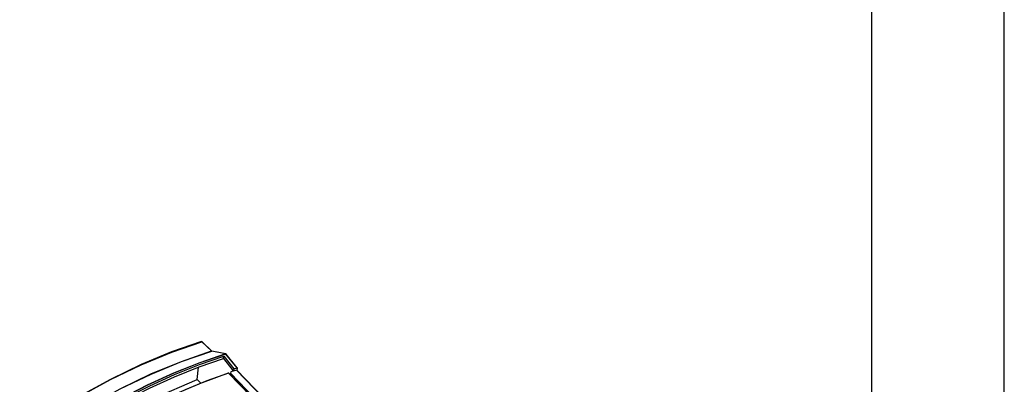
# Model space of a CAD drawing. Extents: x 0 to 841, y 0 to 594.
# Tile 30 of 31: x 726 to 841, y 166 to 209. Entities that reach past the tile are written whole.
import ezdxf

# ---------------------------------------------------------------- set-up
doc = ezdxf.new("R2010")
doc.units = 0
doc.header["$LTSCALE"] = 46.255
doc.layers.get('0').update_dxf_attribs({"linetype": 'CONTINUOUS'})

msp = doc.modelspace()

# ---------------------------------------------------------------- linework, layer by layer
at = {"color": 7, "linetype": 'CONTINUOUS'}
for p, q in [((841, 0), (841, 594)), ((825.5, 10.5), (825.5, 583.5)), ((747.014, 170.8), (747.022, 170.793)), ((748.16, 169.707), (747.022, 170.793)), ((749.803, 169.374), (748.167, 169.7)), ((749.531, 168.823), (749.563, 169.119)), ((749.531, 168.823), (750.673, 167.365)), ((749.563, 169.119), (750.741, 167.616)), ((749.803, 169.374), (749.818, 169.369)), ((749.818, 169.369), (749.834, 169.358)), ((749.834, 169.358), (749.838, 169.353)), ((751.151, 167.728), (749.838, 169.353)), ((746.466, 166.36), (746.622, 167.814)), ((750.395, 167.275), (750.348, 167.103)), ((751.036, 167.481), (750.395, 167.275)), ((750.741, 167.616), (750.715, 167.379)), ((750.741, 167.616), (751.118, 167.734)), ((779.329, 138.238), (751.09, 167.474)), ((751.126, 167.436), (751.155, 167.708)), ((741.422, 164.2), (746.466, 166.36)), ((746.466, 166.36), (746.89, 165.935)), ((750.109, 167.106), (750.092, 167.102)), ((750.092, 167.102), (750.092, 167.102)), ((750.142, 167.104), (750.109, 167.106)), ((750.189, 167.079), (764.801, 151.951)), ((750.348, 167.103), (750.33, 166.932)), ((750.348, 167.103), (765.041, 151.893))]:
    msp.add_line(p, q, dxfattribs=at)
at = {"color": 9, "linetype": 'CONTINUOUS'}
for p, q in [((743.472, 169.585), (746.991, 170.797)), ((746.991, 170.797), (747.011, 170.799)), ((748.128, 169.711), (746.991, 170.797)), ((747.011, 170.799), (747.022, 170.793)), ((748.133, 169.707), (748.128, 169.711)), ((748.164, 169.701), (748.146, 169.699)), ((749.783, 169.373), (748.146, 169.699)), ((748.167, 169.7), (748.164, 169.701)), ((749.783, 169.373), (749.803, 169.374)), ((749.791, 169.37), (749.783, 169.373)), ((751.118, 167.734), (749.808, 169.355)), ((779.262, 138.26), (751.036, 167.481)), ((747.591, 166.196), (745.048, 165.168)), ((750.111, 167.094), (747.591, 166.196)), ((750.131, 167.096), (750.111, 167.094)), ((750.151, 167.092), (750.131, 167.096)), ((750.167, 167.081), (750.151, 167.092)), ((764.779, 151.954), (750.167, 167.081))]:
    msp.add_line(p, q, dxfattribs=at)
at = {"color": 7, "linetype": 'CONTINUOUS'}
for points in [[(746.963, 170.807), (743.439, 169.593), (739.872, 168.116), (736.285, 166.385), (732.701, 164.412), (729.143, 162.21)], [(746.963, 170.807), (746.97, 170.809), (746.993, 170.809), (747.014, 170.8)], [(748.168, 169.7), (748.162, 169.705), (748.16, 169.707)], [(737.987, 164.162), (740.901, 165.644), (743.81, 166.968), (746.702, 168.128), (749.563, 169.119)], [(738.144, 163.962), (740.87, 165.35), (743.779, 166.674), (746.67, 167.834), (749.531, 168.823)], [(751.036, 167.481), (751.062, 167.485), (751.083, 167.479), (751.09, 167.474)], [(751.151, 167.728), (751.146, 167.732), (751.134, 167.736), (751.118, 167.734)], [(751.155, 167.708), (751.154, 167.723), (751.151, 167.728)], [(750.092, 167.102), (746.726, 165.875), (743.327, 164.419)], [(750.189, 167.079), (750.173, 167.091), (750.142, 167.104)]]:
    msp.add_lwpolyline(points, dxfattribs=at)
at = {"color": 9, "linetype": 'CONTINUOUS'}
for points in [[(746.991, 170.797), (746.972, 170.808), (746.963, 170.807)], [(725.656, 159.78), (729.162, 162.195), (732.722, 164.398), (736.311, 166.374), (739.903, 168.107), (743.472, 169.585)], [(726.739, 158.667), (730.257, 161.091), (733.825, 163.299), (737.421, 165.278), (741.02, 167.014), (744.597, 168.495), (748.128, 169.711)], [(726.759, 158.658), (730.276, 161.081), (733.844, 163.289), (737.44, 165.268), (741.039, 167.003), (744.615, 168.483), (748.146, 169.699)], [(748.128, 169.711), (748.144, 169.713), (748.157, 169.709), (748.16, 169.707)], [(748.146, 169.699), (748.143, 169.7), (748.14, 169.702), (748.136, 169.704), (748.133, 169.707)], [(749.783, 169.373), (746.752, 168.339), (743.687, 167.114), (740.603, 165.706), (737.512, 164.119)], [(749.808, 169.355), (746.777, 168.32), (743.712, 167.096), (740.627, 165.687), (737.536, 164.1)], [(749.808, 169.355), (749.8, 169.364), (749.791, 169.37)], [(749.838, 169.353), (749.828, 169.358), (749.808, 169.355)], [(750.111, 167.094), (750.099, 167.102), (750.092, 167.102)], [(750.167, 167.081), (750.181, 167.083), (750.189, 167.079)]]:
    msp.add_lwpolyline(points, dxfattribs=at)

doc.saveas('drawing.dxf')
